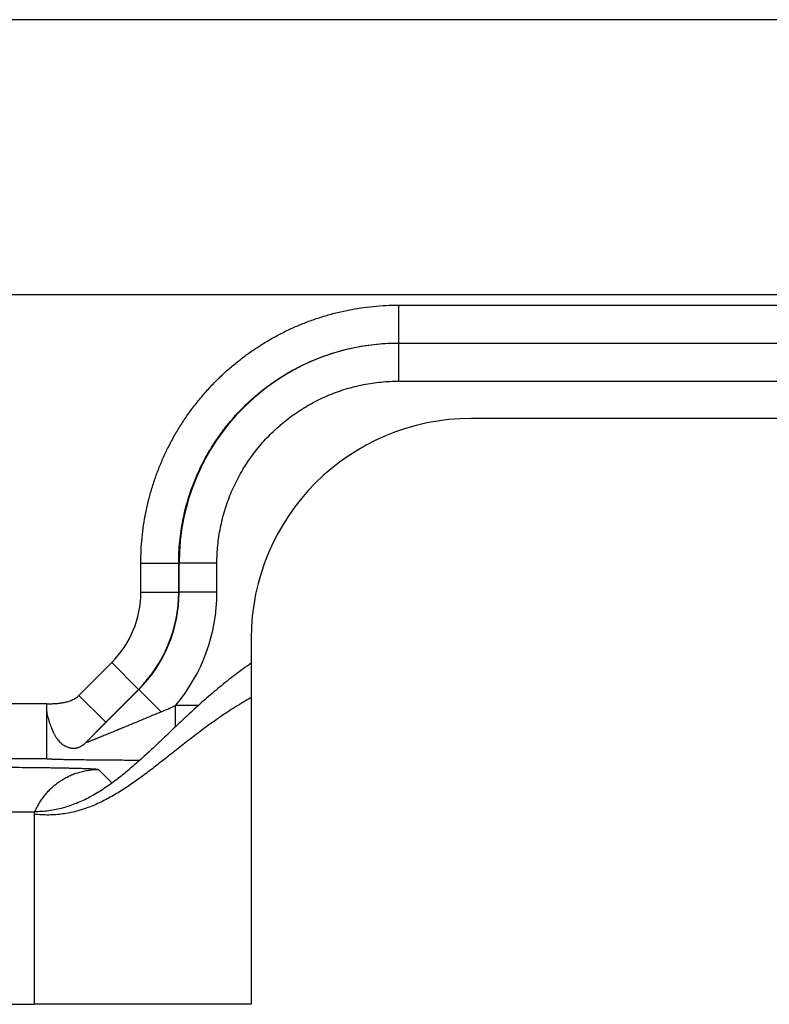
# Model space of a CAD drawing. Header units: inches. Extents: x 0 to 22, y 0 to 17.
# Tile 9 of 56: x 8.807 to 9.08, y 8.997 to 9.355. Entities that reach past the tile are written whole.
import ezdxf

# ---------------------------------------------------------------- set-up
doc = ezdxf.new("R2010")
doc.units = ezdxf.units.IN
doc.header["$LTSCALE"] = 1.209999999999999
doc.header["$MEASUREMENT"] = 0
doc.layers.get('0').update_dxf_attribs({"linetype": 'CONTINUOUS'})

msp = doc.modelspace()

# ---------------------------------------------------------------- linework, layer by layer
at = {"color": 6, "linetype": 'Continuous'}
for p, q in [((9.454184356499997, 9.3554455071), (8.800367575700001, 9.3554455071)), ((9.454184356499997, 9.255445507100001), (8.7810664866, 9.255445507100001)), ((8.9450815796, 9.251654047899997), (8.9450815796, 9.237875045)), ((8.9450815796, 9.251654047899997), (9.4542505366, 9.251654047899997)), ((8.9450815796, 9.237875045), (9.4542505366, 9.237875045)), ((8.9450815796, 9.237875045), (8.9452156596, 9.2378080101)), ((8.9452156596, 9.2240290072), (8.9452156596, 9.2378080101)), ((8.9452156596, 9.2378080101), (9.420050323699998, 9.2378080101)), ((8.9452156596, 9.2240290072), (9.420050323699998, 9.2240290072)), ((9.5474540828, 9.210445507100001), (8.9714540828, 9.210445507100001)), ((8.8513020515, 9.1473081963), (8.8513020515, 9.157885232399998)), ((8.8513020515, 9.157885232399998), (8.8650794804, 9.157885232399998)), ((8.8650794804, 9.1473081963), (8.8650794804, 9.157885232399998)), ((8.8650794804, 9.157885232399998), (8.865217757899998, 9.1578160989)), ((8.865217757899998, 9.1472509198), (8.865217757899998, 9.1578160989)), ((8.8789951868, 9.1578160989), (8.865217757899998, 9.1578160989)), ((8.8789951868, 9.1472509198), (8.8789951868, 9.1578160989)), ((8.8513020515, 9.1473081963), (8.8650794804, 9.1473081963)), ((8.8650794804, 9.1473081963), (8.865217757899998, 9.1472509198)), ((8.8789951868, 9.1472509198), (8.865217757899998, 9.1472509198)), ((8.8914540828, 9.130445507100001), (8.8914540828, 9.1214455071)), ((8.8287770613, 9.1097824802), (8.8406949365, 9.1217003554)), ((8.8406949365, 9.1217003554), (8.8504370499, 9.111958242)), ((8.831213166, 9.0925388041), (8.8505753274, 9.1119009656)), ((8.8385191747, 9.1000403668), (8.8504370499, 9.111958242)), ((8.8504370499, 9.111958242), (8.8505753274, 9.1119009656)), ((8.8587066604, 9.1037696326), (8.8505753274, 9.1119009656)), ((8.8287770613, 9.1097824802), (8.8385191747, 9.1000403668)), ((8.8170600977, 9.1067103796), (8.801065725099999, 9.1067103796)), ((8.872454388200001, 9.1060994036), (8.863940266, 9.106099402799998)), ((8.8312000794, 9.0925703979), (8.8385191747, 9.1000403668)), ((8.8170600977, 9.086713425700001), (8.801065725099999, 9.086713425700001)), ((8.835879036, 9.082839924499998), (8.840783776, 9.077935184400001)), ((6.917454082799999, 9.0674455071), (8.8124540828, 9.0674455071)), ((6.917454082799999, 8.9974455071), (8.8124540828, 8.9974455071))]:
    msp.add_line(p, q, dxfattribs=at)
at = {"color": 7, "linetype": 'Continuous'}
for p, q in [((8.8914540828, 9.1214455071), (8.8914540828, 8.9974455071)), ((8.8170600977, 9.086713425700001), (8.8170600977, 9.1067103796)), ((8.8639402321, 9.0983881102), (8.8639402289, 9.106099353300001)), ((8.831213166, 9.0925388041), (8.8312000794, 9.0925703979)), ((8.8170731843, 9.0866818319), (8.8170600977, 9.086713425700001)), ((8.8124540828, 9.0674455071), (8.8124540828, 8.9974455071)), ((8.8914540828, 8.9974455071), (8.8124540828, 8.9974455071))]:
    msp.add_line(p, q, dxfattribs=at)
at = {"color": 6, "linetype": 'Continuous'}
for centre, radius, start, end in [((8.9452130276, 9.157811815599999), 0.0799956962, 89.99811483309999, 179.9969321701), ((8.9714540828, 9.130445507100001), 0.08, 90, 180), ((8.8150832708, 9.147309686), 0.0362187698, 315.0026119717, 359.997643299), ((8.8150830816, 9.1473099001), 0.0499963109, 315.0018720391, 359.9980474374), ((8.8152305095, 9.1472487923), 0.0499872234, 314.9975614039, 0.0024385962), ((8.815225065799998, 9.147251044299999), 0.063770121, 319.8109076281, 359.9998881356)]:
    msp.add_arc(centre, radius, start, end, dxfattribs=at)
at = {"color": 7, "linetype": 'Continuous'}
msp.add_arc((8.248383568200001, 10.4818719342), 1.507202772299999, 293.8872173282, 294.1049916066, dxfattribs=at)
at = {"color": 6, "linetype": 'Continuous'}
for points, knots in [([(8.8513020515, 9.157885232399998), (8.8513020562, 9.159418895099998), (8.851377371, 9.1624869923), (8.8517158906, 9.1670777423), (8.8522792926, 9.1716467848), (8.853066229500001, 9.1761827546), (8.8539067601, 9.1799263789), (8.8546886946, 9.1828936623), (8.855543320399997, 9.1858409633), (8.8567469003, 9.1894845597), (8.858403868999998, 9.1937806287), (8.860269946, 9.1979903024), (8.8623402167, 9.2021035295), (8.864610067, 9.2061102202), (8.8670738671, 9.2100007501), (8.869725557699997, 9.2137658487), (8.8725590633, 9.2173961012), (8.8750659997, 9.2203020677), (8.8771550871, 9.2225507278), (8.879298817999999, 9.2247473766), (8.8820787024, 9.2273935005), (8.885566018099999, 9.2304013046), (8.8891969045, 9.2332341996), (8.8929623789, 9.2358854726), (8.896853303, 9.2383489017), (8.9008604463, 9.2406181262), (8.9042885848, 9.2423432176), (8.9070790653, 9.2436209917), (8.9099000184, 9.2448297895), (8.913480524, 9.246210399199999), (8.9178528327, 9.247654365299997), (8.9222906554, 9.248881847), (8.9267830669, 9.2498902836), (8.9313193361, 9.250676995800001), (8.9358886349, 9.2512403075), (8.940479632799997, 9.2515787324), (8.943547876, 9.251654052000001), (8.9450815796, 9.251654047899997)], [0, 0, 0, 0, 0.031238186, 0.0624812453, 0.0937241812, 0.1249685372, 0.1562149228, 0.171839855, 0.18746508, 0.2187140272, 0.2499640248, 0.2812150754, 0.3124670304, 0.3437197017, 0.3749730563, 0.4062268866, 0.437481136, 0.4687357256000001, 0.4843642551, 0.4999928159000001, 0.5312476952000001, 0.562502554, 0.5937572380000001, 0.6250117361, 0.6562658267, 0.687519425, 0.7187724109, 0.7343997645, 0.7500268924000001, 0.7812781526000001, 0.8125284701, 0.8437777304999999, 0.8750254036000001, 0.9062709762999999, 0.9375157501, 0.9687609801, 1, 1, 1, 1]), ([(8.8650794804, 9.157885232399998), (8.8650794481, 9.1591935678), (8.8651436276, 9.1618108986), (8.8654323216, 9.1657271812), (8.8659128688, 9.1696249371), (8.86658414, 9.1734945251), (8.8674444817, 9.1773267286), (8.868491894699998, 9.1811122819), (8.8697239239, 9.184841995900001), (8.871137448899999, 9.188506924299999), (8.8727293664, 9.1920980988), (8.8744954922, 9.1956070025), (8.876431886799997, 9.1990250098), (8.8785337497, 9.2023439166), (8.880795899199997, 9.2055558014), (8.8832131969, 9.2086526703), (8.8857794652, 9.2116273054), (8.8884886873, 9.214472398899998), (8.891334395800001, 9.2171809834), (8.8943094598, 9.2197468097), (8.8974069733, 9.2221633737), (8.9006193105, 9.2244249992), (8.9039386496, 9.2265263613), (8.9073571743, 9.2284620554), (8.9108664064, 9.2302277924), (8.9144579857, 9.231819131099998), (8.9181232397, 9.2332322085), (8.921853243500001, 9.2344638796), (8.9256390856, 9.2355108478), (8.9294714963, 9.236370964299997), (8.9333413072, 9.237041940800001), (8.9372392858, 9.237522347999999), (8.9411557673, 9.237810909), (8.9437732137, 9.2378750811), (8.9450815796, 9.237875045)], [0, 0, 0, 0, 0.0312384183, 0.0624817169, 0.0937248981, 0.124969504, 0.1562161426, 0.1874641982, 0.2187134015, 0.2499636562, 0.2812149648, 0.3124671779, 0.3437201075, 0.3749737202, 0.4062278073, 0.4374823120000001, 0.4687371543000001, 0.4999921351, 0.53124726, 0.5625023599, 0.5937572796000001, 0.6250120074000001, 0.6562663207, 0.6875201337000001, 0.7187733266, 0.7500256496, 0.7812770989, 0.8125275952, 0.8437770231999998, 0.8750248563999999, 0.9062705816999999, 0.9375154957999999, 0.9687608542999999, 1, 1, 1, 1]), ([(8.8789951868, 9.1578160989), (8.878995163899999, 9.1599812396), (8.8791548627, 9.1632324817), (8.8796851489, 9.1675324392), (8.8802407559, 9.170735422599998), (8.8809528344, 9.1739072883), (8.881819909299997, 9.177040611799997), (8.882839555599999, 9.1801278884), (8.8840095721, 9.1831615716), (8.8853273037, 9.1861342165), (8.8867891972, 9.189038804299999), (8.888391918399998, 9.1918682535), (8.890131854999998, 9.1946155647), (8.892004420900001, 9.197274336), (8.8940051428, 9.1998381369), (8.8961295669, 9.202300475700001), (8.898372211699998, 9.2046556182), (8.9003351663, 9.2065243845), (8.9019590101, 9.2079600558), (8.9036176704, 9.2093553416), (8.9057544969, 9.211022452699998), (8.908413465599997, 9.2128947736), (8.9111610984, 9.2146343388), (8.9139908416, 9.216236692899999), (8.9168956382, 9.217698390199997), (8.919868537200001, 9.2190158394), (8.9229024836, 9.2201855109), (8.9259899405, 9.2212050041), (8.9291234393, 9.2220718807), (8.932295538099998, 9.222783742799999), (8.9354986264, 9.2233392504), (8.938725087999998, 9.2237369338), (8.9419666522, 9.2239757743), (8.9441329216, 9.2240289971), (8.9452156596, 9.2240290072)], [0, 0, 0, 0, 0.062455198, 0.0936986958, 0.124941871, 0.156186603, 0.1874341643, 0.2186840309, 0.2499354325, 0.2811881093, 0.3124419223, 0.3436966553, 0.3749523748, 0.4062089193, 0.4374659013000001, 0.4687232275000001, 0.4999809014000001, 0.5312385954, 0.5468685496, 0.5624984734, 0.5937558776, 0.6250128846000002, 0.6562691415, 0.687524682, 0.7187794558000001, 0.7500332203, 0.7812858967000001, 0.8125369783, 0.8437855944, 0.8750316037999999, 0.9062767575, 0.9375229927, 0.9687675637, 1, 1, 1, 1]), ([(8.8914540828, 9.1214455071), (8.8904406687, 9.1207527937), (8.888443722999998, 9.1193489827), (8.8855178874, 9.117183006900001), (8.8826745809, 9.114977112), (8.879908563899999, 9.1127388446), (8.877214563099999, 9.1104757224), (8.8745873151, 9.108195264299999), (8.872021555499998, 9.1059049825), (8.869512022, 9.103612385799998), (8.8670534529, 9.1013249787), (8.8646405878, 9.0990502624), (8.8622681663, 9.0967957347), (8.8599309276, 9.0945688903), (8.8576236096, 9.0923772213), (8.8553409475, 9.090228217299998), (8.8530776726, 9.0881293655), (8.850828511, 9.0860881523), (8.8485881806, 9.0841120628), (8.846351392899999, 9.0822085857), (8.8441128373, 9.0803852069), (8.8418672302, 9.0786494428), (8.839609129, 9.077008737), (8.8365971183, 9.0749731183), (8.8335125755, 9.0731369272), (8.8303460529, 9.0715482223), (8.8279457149, 9.0704966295), (8.8255009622, 9.069585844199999), (8.8230064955, 9.068823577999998), (8.820457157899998, 9.0682175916), (8.8178477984, 9.067775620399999), (8.8151735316, 9.0675053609), (8.813366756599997, 9.0674455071), (8.8124540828, 9.0674455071)], [0, 0, 0, 0, 0.0377249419, 0.0750073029, 0.1118650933, 0.1483106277, 0.1843509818, 0.2199884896, 0.255221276, 0.2900438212, 0.3244475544, 0.3584214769, 0.3919528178, 0.4250277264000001, 0.4576320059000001, 0.4897518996, 0.5213749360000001, 0.552490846, 0.5830925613, 0.6131773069, 0.6427477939, 0.6718135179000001, 0.7003921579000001, 0.7285110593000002, 0.7835237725, 0.8105470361, 0.8373465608, 0.8640193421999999, 0.8906789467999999, 0.9174552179, 0.9444932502, 0.9719516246, 1, 1, 1, 1]), ([(8.8914540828, 9.108967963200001), (8.890460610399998, 9.1084090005), (8.8885003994, 9.1072717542), (8.8856203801, 9.105504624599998), (8.882814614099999, 9.103694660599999), (8.8800783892, 9.101849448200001), (8.877406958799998, 9.099976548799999), (8.8747955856, 9.0980835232), (8.872239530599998, 9.0961779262), (8.8697340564, 9.0942673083), (8.8672744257, 9.0923592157), (8.8648559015, 9.0904611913), (8.8624737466, 9.0885807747), (8.8601232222, 9.0867255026), (8.8577995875, 9.0849029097), (8.8554980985, 9.0831205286), (8.853214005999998, 9.0813858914), (8.8509425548, 9.0797065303), (8.8486789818, 9.07808998), (8.8464185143, 9.0765437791), (8.8441563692, 9.0750754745), (8.841887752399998, 9.0736926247), (8.8396078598, 9.0724028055), (8.83731188, 9.0712136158), (8.834994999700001, 9.0701326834), (8.832652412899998, 9.0691676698), (8.830279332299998, 9.0683262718), (8.8278710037, 9.0676162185), (8.825422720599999, 9.067045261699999), (8.8229298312, 9.0666211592), (8.8203877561, 9.0663516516), (8.817791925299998, 9.0662444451), (8.8151379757, 9.066307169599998), (8.8133542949, 9.066464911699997), (8.8124540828, 9.0665729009)], [0, 0, 0, 0, 0.0372710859, 0.0740869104, 0.1104687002, 0.1464317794, 0.1819860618, 0.2171365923, 0.2518841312, 0.2862257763, 0.3201556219, 0.3536654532, 0.3867454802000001, 0.4193851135, 0.4515737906, 0.4833018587, 0.514561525, 0.5453478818, 0.5756600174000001, 0.6055022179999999, 0.6348852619, 0.6638278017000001, 0.6923578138, 0.7205140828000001, 0.7483476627, 0.7759232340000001, 0.8033202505, 0.8306337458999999, 0.8579746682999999, 0.8854696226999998, 0.9132599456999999, 0.9415001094, 0.9703555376, 1, 1, 1, 1]), ([(8.8170600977, 9.1067103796), (8.8175862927, 9.106718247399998), (8.818646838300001, 9.1067366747), (8.819974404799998, 9.1067913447), (8.821040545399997, 9.1068698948), (8.821836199, 9.1069500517), (8.8226239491, 9.1070552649), (8.823400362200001, 9.1071894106), (8.8241620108, 9.1073563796), (8.8249054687, 9.1075600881), (8.825627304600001, 9.107804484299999), (8.8263240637, 9.1080935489), (8.826992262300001, 9.1084313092), (8.827628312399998, 9.1088217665), (8.8281275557, 9.109193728), (8.8285059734, 9.109520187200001), (8.8286879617, 9.1096933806), (8.8287770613, 9.1097824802)], [0, 0, 0, 0, 0.1270836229, 0.2561438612, 0.3207909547, 0.3852161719, 0.4492286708, 0.5126722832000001, 0.5754337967, 0.6374525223, 0.6987310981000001, 0.759347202, 0.8194654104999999, 0.8793478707, 0.9393618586, 0.9695711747, 1, 1, 1, 1]), ([(8.7858866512, 9.0836974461), (8.7875011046, 9.0836974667), (8.7907160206, 9.083694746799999), (8.7955008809, 9.0836825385), (8.8001962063, 9.083662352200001), (8.8047568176, 9.083634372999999), (8.809140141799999, 9.0835988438), (8.813304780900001, 9.083556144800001), (8.8166205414, 9.083514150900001), (8.819134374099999, 9.0834769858), (8.820905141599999, 9.0834481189), (8.8225933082, 9.0834177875), (8.824194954, 9.083386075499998), (8.8257063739, 9.0833530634), (8.8271239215, 9.083318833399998), (8.828444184, 9.0832834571), (8.8296640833, 9.0832470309), (8.8307808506, 9.083209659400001), (8.8317918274, 9.0831714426), (8.8325669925, 9.0831379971), (8.8331323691, 9.0831106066), (8.8335148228, 9.0830905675), (8.8338692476, 9.083070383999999), (8.8341954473, 9.08305007), (8.8344932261, 9.0830296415), (8.8347623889, 9.0830091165), (8.8350027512, 9.0829885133), (8.8352141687, 9.0829678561), (8.8353965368, 9.0829471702), (8.8355302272, 9.0829291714), (8.8356225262, 9.0829144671), (8.835680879, 9.0829040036), (8.835731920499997, 9.082893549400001), (8.835775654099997, 9.0828831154), (8.8358120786, 9.0828727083), (8.835837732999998, 9.082863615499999), (8.8358544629, 9.082856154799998), (8.8358644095, 9.0828509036), (8.8358725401, 9.0828456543), (8.835877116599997, 9.0828418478), (8.835879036, 9.082839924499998)], [0, 0, 0, 0, 0.0968283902, 0.1928176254, 0.2869773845, 0.3784374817, 0.4663496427, 0.5498798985, 0.6282286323, 0.6652312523, 0.7006658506, 0.7344461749, 0.7664969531, 0.7967448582, 0.8251165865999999, 0.8515404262, 0.8759571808, 0.8983136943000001, 0.9185569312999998, 0.9366345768, 0.9448478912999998, 0.9525056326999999, 0.9596039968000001, 0.9661392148, 0.9721075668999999, 0.9775054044, 0.9823291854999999, 0.9865761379, 0.9902453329, 0.993336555, 0.9946656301, 0.9958505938, 0.9968918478, 0.9977900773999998, 0.9985464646, 0.9991631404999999, 0.9994203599, 0.9996445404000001, 0.9998370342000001, 1, 1, 1, 1]), ([(8.8128962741, 9.0676657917), (8.813135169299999, 9.0682243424), (8.8136538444, 9.069324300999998), (8.8145495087, 9.070912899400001), (8.8155584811, 9.0724321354), (8.8166762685, 9.0738734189), (8.8178960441, 9.0752298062), (8.8192107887, 9.076494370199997), (8.8203800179, 9.077466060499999), (8.8213557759, 9.078190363), (8.8223573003, 9.0788782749), (8.8236553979, 9.07966891), (8.8252779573, 9.0805018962), (8.826677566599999, 9.0810960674), (8.8278212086, 9.0815091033), (8.8286902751, 9.0817872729), (8.8295691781, 9.082033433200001), (8.8307520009, 9.0823187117), (8.832247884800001, 9.0825944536), (8.8340595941, 9.0827945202), (8.8352731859, 9.0828397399), (8.835879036, 9.082839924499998)], [0, 0, 0, 0, 0.062500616, 0.1249861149, 0.1874692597, 0.2499639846, 0.312470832, 0.3749802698, 0.4374814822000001, 0.4687318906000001, 0.4999791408, 0.5624618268, 0.6249539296, 0.6874679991, 0.7187432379, 0.7500301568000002, 0.7813263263, 0.8126249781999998, 0.8751890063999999, 0.9376685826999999, 1, 1, 1, 1])]:
    msp.add_open_spline(points, degree=3, knots=knots, dxfattribs=at)
at = {"color": 7, "linetype": 'Continuous'}
for points, knots in [([(8.8170600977, 9.1067103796), (8.8170261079, 9.1065401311), (8.81697126, 9.1061976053), (8.8169260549, 9.105679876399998), (8.816915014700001, 9.1051608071), (8.816941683, 9.1044671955), (8.8170450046, 9.1036010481), (8.817219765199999, 9.1027452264), (8.8173906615, 9.1020667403), (8.8175312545, 9.101562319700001), (8.8176811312, 9.101063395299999), (8.8178115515, 9.1006518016), (8.8179176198, 9.1003257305), (8.8180235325, 9.100004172), (8.818156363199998, 9.0996071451), (8.8183178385, 9.0991372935), (8.8184814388, 9.0986761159), (8.8186478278, 9.0982239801), (8.818872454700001, 9.0976384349), (8.8191631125, 9.0969305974), (8.819476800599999, 9.0962461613), (8.8197415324, 9.095721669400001), (8.8199458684, 9.095343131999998), (8.8201582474, 9.0949765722), (8.8203793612, 9.0946224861), (8.8206093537, 9.094281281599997), (8.8209246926, 9.0938470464), (8.8213377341, 9.0933371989), (8.8218640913, 9.0927767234), (8.8224132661, 9.0922746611), (8.8229810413, 9.0918335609), (8.8234707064, 9.091515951), (8.8238677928, 9.0912957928), (8.8242609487, 9.0911013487), (8.8247575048, 9.0908982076), (8.825362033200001, 9.090717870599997), (8.8259673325, 9.0906020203), (8.8264716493, 9.090558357), (8.8268713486, 9.0905550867), (8.8271684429, 9.090568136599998), (8.8274634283, 9.090596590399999), (8.827756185, 9.0906403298), (8.8280467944, 9.0906998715), (8.8283355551, 9.0907758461), (8.8286228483, 9.0908688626), (8.8289090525, 9.090979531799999), (8.829194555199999, 9.091108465), (8.8295806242, 9.0913085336), (8.8300657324, 9.091611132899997), (8.830641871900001, 9.092051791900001), (8.8310132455, 9.0923887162), (8.8312000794, 9.0925703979)], [0, 0, 0, 0, 0.0203179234, 0.0405529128, 0.0607771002, 0.0810387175, 0.1217486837, 0.1626911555, 0.1831829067, 0.2036272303, 0.2239693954, 0.2441483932, 0.2541563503, 0.2640986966, 0.2837701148, 0.303152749, 0.3222428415, 0.3410375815, 0.3595353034, 0.3956386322, 0.430571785, 0.4476157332, 0.464390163, 0.4809085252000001, 0.4971873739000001, 0.5132367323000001, 0.5290550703, 0.5599836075, 0.5899575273, 0.6189588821, 0.6469764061, 0.6740105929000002, 0.6871678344, 0.7000959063, 0.7253268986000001, 0.7498506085, 0.7738061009, 0.7973308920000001, 0.8089781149, 0.8205682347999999, 0.8321177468, 0.8436459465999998, 0.85519464, 0.8668179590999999, 0.8785726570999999, 0.8905173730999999, 0.9027118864, 0.9152163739, 0.9413857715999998, 0.9695005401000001, 1, 1, 1, 1]), ([(8.8587066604, 9.1037696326), (8.8580428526, 9.103491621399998), (8.8567165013, 9.102936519), (8.8547291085, 9.1021060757), (8.852747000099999, 9.1012792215), (8.8507719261, 9.1004567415), (8.8488060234, 9.0996396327), (8.846851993, 9.098829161), (8.845232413, 9.0981589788), (8.8439454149, 9.0976274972), (8.8429882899, 9.0972328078), (8.8420377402, 9.096841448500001), (8.8410948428, 9.0964539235), (8.840160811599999, 9.096070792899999), (8.8392373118, 9.0956927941), (8.838326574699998, 9.0953209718), (8.837431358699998, 9.0949565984), (8.836554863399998, 9.0946011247), (8.8358379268, 9.0943115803), (8.835277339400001, 9.0940860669), (8.8348689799, 9.0939222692), (8.8344701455, 9.0937628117), (8.8340818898, 9.093608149), (8.8337053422, 9.093458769), (8.833342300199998, 9.0933154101), (8.832995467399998, 9.0931792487), (8.832668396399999, 9.0930518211), (8.8323649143, 9.0929347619), (8.8320888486, 9.092829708), (8.831877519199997, 9.092750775), (8.8317249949, 9.092695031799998), (8.8316243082, 9.0926588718), (8.831533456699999, 9.0926269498), (8.8314640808, 9.0926032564), (8.8314138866, 9.0925866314), (8.8313804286, 9.0925758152), (8.8313498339, 9.0925662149), (8.831322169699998, 9.092557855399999), (8.8312975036, 9.0925507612), (8.8312759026, 9.0925449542), (8.8312574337, 9.0925404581), (8.8312440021, 9.0925376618), (8.8312348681, 9.092536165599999), (8.8312292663, 9.0925354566), (8.8312244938, 9.0925350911), (8.8312205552, 9.092535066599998), (8.8312174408, 9.092535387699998), (8.83121513, 9.0925360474), (8.8312135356, 9.092537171), (8.8312131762, 9.092538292), (8.831213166, 9.0925388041)], [0, 0, 0, 0, 0.072680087, 0.1452065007, 0.2175247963, 0.2895727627, 0.3612734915, 0.4325282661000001, 0.5032118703, 0.5382856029, 0.5731492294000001, 0.6077681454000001, 0.6420997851, 0.6761014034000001, 0.7097234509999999, 0.7428744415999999, 0.7754469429, 0.8073335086, 0.8383946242, 0.8535322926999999, 0.8683565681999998, 0.8828288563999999, 0.8969105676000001, 0.9105631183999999, 0.923739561, 0.9363292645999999, 0.9481923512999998, 0.9591888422, 0.9691788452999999, 0.9780226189, 0.9819708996, 0.9855787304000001, 0.9888267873, 0.9916958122, 0.9929822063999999, 0.9941666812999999, 0.9952468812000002, 0.9962204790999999, 0.9970851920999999, 0.9978388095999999, 0.9984792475, 0.9990046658, 0.9992238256, 0.99941383, 0.9995747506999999, 0.9997069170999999, 0.9998112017, 0.9998897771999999, 0.9999482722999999, 1, 1, 1, 1]), ([(8.8506649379, 9.0861269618), (8.849654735, 9.0861306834), (8.8476479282, 9.0861389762), (8.844661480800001, 9.0861541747), (8.841726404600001, 9.086172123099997), (8.8388543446, 9.0861928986), (8.8360587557, 9.0862165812), (8.8333554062, 9.0862432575), (8.8311682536, 9.0862683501), (8.8294787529, 9.08629017), (8.8282633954, 9.0863071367), (8.8270873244, 9.0863249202), (8.8259542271, 9.0863435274), (8.8248678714, 9.0863629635), (8.823832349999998, 9.0863832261), (8.8228521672, 9.086404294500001), (8.8219321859, 9.0864261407), (8.821077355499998, 9.086448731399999), (8.82029265, 9.0864720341), (8.81968484, 9.0864925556), (8.8192374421, 9.086509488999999), (8.8189324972, 9.0865219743), (8.8186488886, 9.0865346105), (8.8183872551, 9.0865473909), (8.8181482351, 9.0865603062), (8.8179324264, 9.0865733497), (8.8177403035, 9.0865865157), (8.817572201, 9.086599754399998), (8.817428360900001, 9.0866130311), (8.817323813, 9.086624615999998), (8.817252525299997, 9.0866341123), (8.8172083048, 9.0866408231), (8.8171703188, 9.0866475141), (8.8171385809, 9.086654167), (8.8171131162, 9.0866607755), (8.8170958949, 9.0866665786), (8.8170854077, 9.086671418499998), (8.817079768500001, 9.0866747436), (8.817075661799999, 9.0866780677), (8.817073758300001, 9.0866805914), (8.8170731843, 9.0866818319)], [0, 0, 0, 0, 0.0901757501, 0.1791378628, 0.2665867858, 0.3521783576, 0.4355171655, 0.5161421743, 0.5935028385, 0.6307647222, 0.6669669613, 0.7020015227, 0.7357579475, 0.7681257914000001, 0.7989898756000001, 0.8282107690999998, 0.8556413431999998, 0.8811345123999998, 0.9045431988, 0.9257183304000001, 0.9354209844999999, 0.9445084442, 0.9529618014, 0.9607621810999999, 0.9678907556, 0.9743287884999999, 0.9800611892, 0.9850804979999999, 0.9893804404, 0.9929551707, 0.9944690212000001, 0.9957998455, 0.9969473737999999, 0.9979116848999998, 0.9986935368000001, 0.9992951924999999, 0.9995303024, 0.9997235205, 0.9998779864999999, 1, 1, 1, 1])]:
    msp.add_open_spline(points, degree=3, knots=knots, dxfattribs=at)

doc.saveas('drawing.dxf')
